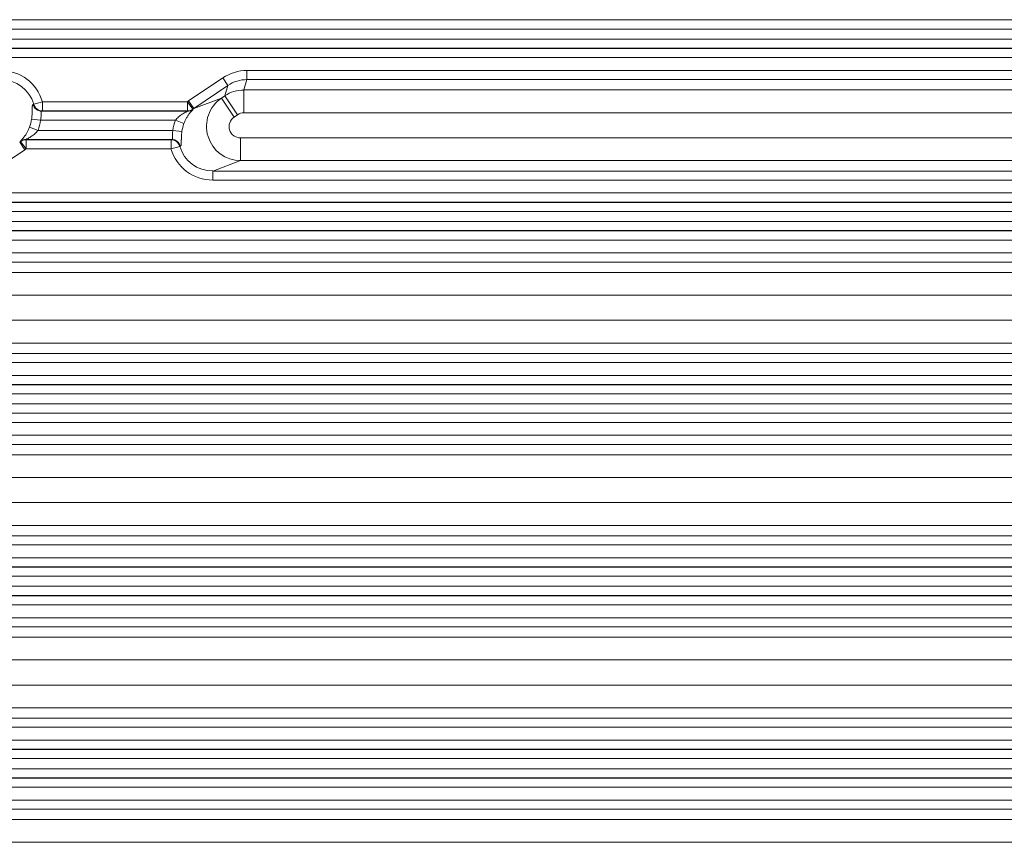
# Model space of a CAD drawing. Header units: millimetres. Extents: x 990 to 1811, y 0 to 562.
# Tile 74 of 256: x 1297 to 1318, y 333 to 351. Entities that reach past the tile are written whole.
import ezdxf

# ---------------------------------------------------------------- set-up
doc = ezdxf.new("R2010")
doc.units = ezdxf.units.MM
doc.layers.add('1', color=7, linetype='Continuous', true_color=0xffffff)

msp = doc.modelspace()

# ---------------------------------------------------------------- linework, layer by layer
at = {"layer": '1', "color": 7, "linetype": 'Continuous', "lineweight": 18}
for p, q in [((1217.084, 350.948), (1350.757, 350.948)), ((1350.753, 350.954), (1217.088, 350.954)), ((1350.763, 350.748), (1217.078, 350.748)), ((1217.078, 350.528), (1350.763, 350.528)), ((1350.757, 350.328), (1217.084, 350.328)), ((1229.197, 350.322), (1338.644, 350.322)), ((1338.644, 350.122), (1229.197, 350.122)), ((1301.815, 349.84), (1336.385, 349.84)), ((1301.815, 349.84), (1301.815, 349.64)), ((1300.536, 349.173), (1301.284, 349.677)), ((1301.396, 349.512), (1300.648, 349.007)), ((1301.284, 349.677), (1301.396, 349.512)), ((1301.33, 349.285), (1301.396, 349.512)), ((1301.815, 349.64), (1301.749, 349.413)), ((1336.385, 349.64), (1301.815, 349.64)), ((1301.749, 349.413), (1334.734, 349.413)), ((1301.749, 349.413), (1301.749, 348.914)), ((1297.121, 349.093), (1297.138, 349.1)), ((1297.328, 349.154), (1297.138, 349.1)), ((1297.328, 349.154), (1300.51, 349.154)), ((1297.328, 349.154), (1297.328, 348.954)), ((1300.51, 349.154), (1300.51, 348.954)), ((1300.51, 349.154), (1300.627, 348.992)), ((1300.536, 349.173), (1300.648, 349.007)), ((1300.648, 349.007), (1301.254, 349.234)), ((1301.254, 349.234), (1301.33, 349.285)), ((1301.254, 349.234), (1301.534, 348.82)), ((1301.33, 349.285), (1301.61, 348.871)), ((1297.328, 348.954), (1297.311, 348.948)), ((1297.311, 348.948), (1300.51, 348.948)), ((1300.51, 348.954), (1297.328, 348.954)), ((1301.61, 348.871), (1301.534, 348.82)), ((1334.734, 348.914), (1301.749, 348.914)), ((1297.287, 348.748), (1297.09, 348.774)), ((1300.247, 348.748), (1297.287, 348.748)), ((1300.247, 348.748), (1300.432, 348.677)), ((1297.231, 348.528), (1297.045, 348.599)), ((1297.231, 348.528), (1300.191, 348.528)), ((1300.191, 348.528), (1300.387, 348.502)), ((1296.941, 348.103), (1296.829, 348.269)), ((1296.968, 348.122), (1296.85, 348.284)), ((1300.166, 348.328), (1296.968, 348.328)), ((1296.968, 348.122), (1296.968, 348.322)), ((1296.968, 348.322), (1300.149, 348.322)), ((1300.149, 348.322), (1300.166, 348.328)), ((1300.149, 348.122), (1300.149, 348.322)), ((1301.673, 347.863), (1301.673, 348.363)), ((1301.673, 348.363), (1334.734, 348.363)), ((1296.941, 348.103), (1296.193, 347.599)), ((1300.149, 348.122), (1296.968, 348.122)), ((1300.149, 348.122), (1300.339, 348.176)), ((1300.356, 348.183), (1300.339, 348.176)), ((1301.673, 347.863), (1301.065, 347.636)), ((1334.734, 347.863), (1301.673, 347.863)), ((1301.065, 347.436), (1301.065, 347.636)), ((1301.065, 347.636), (1336.385, 347.636)), ((1336.385, 347.436), (1301.065, 347.436)), ((1231.044, 347.154), (1336.797, 347.154)), ((1336.634, 346.954), (1231.207, 346.954)), ((1231.447, 346.948), (1336.394, 346.948)), ((1336.394, 346.748), (1231.447, 346.748)), ((1231.447, 346.528), (1336.394, 346.528)), ((1231.207, 346.322), (1336.634, 346.322)), ((1336.394, 346.328), (1231.447, 346.328)), ((1336.797, 346.122), (1231.044, 346.122)), ((1295.888, 345.84), (1336.385, 345.84)), ((1336.385, 345.64), (1295.888, 345.64)), ((1295.822, 345.413), (1334.734, 345.413)), ((1334.734, 344.914), (1295.822, 344.914)), ((1295.745, 344.363), (1334.734, 344.363)), ((1334.734, 343.863), (1295.745, 343.863)), ((1295.138, 343.636), (1336.385, 343.636)), ((1336.385, 343.436), (1295.138, 343.436)), ((1231.044, 343.154), (1336.797, 343.154)), ((1336.634, 342.954), (1231.207, 342.954)), ((1231.447, 342.948), (1336.394, 342.948)), ((1336.394, 342.748), (1231.447, 342.748)), ((1231.447, 342.528), (1336.394, 342.528)), ((1231.207, 342.322), (1336.634, 342.322)), ((1336.394, 342.328), (1231.447, 342.328)), ((1336.797, 342.122), (1231.044, 342.122)), ((1289.961, 341.84), (1336.385, 341.84)), ((1336.385, 341.64), (1289.961, 341.64)), ((1289.895, 341.413), (1334.734, 341.413)), ((1334.734, 340.914), (1289.895, 340.914)), ((1289.818, 340.363), (1334.734, 340.363)), ((1334.734, 339.863), (1289.818, 339.863)), ((1289.211, 339.636), (1336.385, 339.636)), ((1336.385, 339.436), (1289.211, 339.436)), ((1231.044, 339.154), (1336.797, 339.154)), ((1336.634, 338.954), (1231.207, 338.954)), ((1231.447, 338.948), (1336.394, 338.948)), ((1336.394, 338.748), (1231.447, 338.748)), ((1231.447, 338.528), (1336.394, 338.528)), ((1231.207, 338.322), (1336.634, 338.322)), ((1336.394, 338.328), (1231.447, 338.328)), ((1336.797, 338.122), (1231.044, 338.122)), ((1289.211, 337.84), (1336.385, 337.84)), ((1336.385, 337.64), (1289.211, 337.64)), ((1289.818, 337.413), (1334.734, 337.413)), ((1334.734, 336.914), (1289.818, 336.914)), ((1289.895, 336.363), (1334.734, 336.363)), ((1334.734, 335.863), (1289.895, 335.863)), ((1289.961, 335.636), (1336.385, 335.636)), ((1336.385, 335.436), (1289.961, 335.436)), ((1231.044, 335.154), (1336.797, 335.154)), ((1336.634, 334.954), (1231.207, 334.954)), ((1231.447, 334.948), (1336.394, 334.948)), ((1336.394, 334.748), (1231.447, 334.748)), ((1231.447, 334.528), (1336.394, 334.528)), ((1231.207, 334.322), (1336.634, 334.322)), ((1336.394, 334.328), (1231.447, 334.328)), ((1336.797, 334.122), (1231.044, 334.122)), ((1295.138, 333.84), (1336.385, 333.84)), ((1336.385, 333.64), (1295.138, 333.64)), ((1295.745, 333.413), (1334.734, 333.413)), ((1334.734, 332.914), (1295.745, 332.914))]:
    msp.add_line(p, q, dxfattribs=at)
for centre, major_axis, ratio, start_param, end_param in [((1296.405, 348.889), (0.9, 0.337), 0.988999, 6.204361, 7.492344), ((1301.815, 348.889), (0.266, 0.914), 0.998514, 0.282449, 0.87576), ((1296.405, 348.889), (0.714, 0.267), 0.983262, 6.204361, 7.492344), ((1301.815, 348.889), (0.21, 0.722), 0.997724, 0.282449, 0.87576), ((1301.749, 348.663), (-0.72, 0.209), 0.999505, 4.994838, 5.588149), ((1297.311, 349.148), (-0.07, 0.187), 0.988999, 1.491972, 2.779955), ((1297.328, 349.154), (-0.07, 0.187), 0.988999, 1.491972, 2.779955), ((1301.072, 348.388), (-0.9, -0.337), 0.988999, 4.950565, 4.984586), ((1301.675, 348.613), (-0.263, 0.702), 0.996374, 0.238176, 2.779955), ((1302.097, 348.571), (-1.586, 0.391), 0.171067, 0.026958, 0.049124), ((1300.51, 349.154), (0.199, -0.017), 0.99862, 4.797516, 5.424288), ((1300.51, 349.148), (0.2, 0.008), 0.998628, 4.674171, 5.322772), ((1301.072, 348.388), (0.714, 0.267), 0.983263, 1.808993, 1.843014), ((1302.097, 348.771), (-1.476, 0.238), 0.094824, 0.107238, 0.129404), ((1301.749, 348.663), (0.07, 0.24), 0.998514, 0.282449, 0.87576), ((1296.335, 348.862), (0.714, 0.267), 0.983262, 5.562209, 5.8013), ((1296.335, 348.862), (0.9, 0.337), 0.988999, 5.562209, 5.8013), ((1301.142, 348.414), (-0.9, -0.337), 0.988999, 5.562209, 5.8013), ((1301.142, 348.414), (0.714, 0.267), 0.983262, 2.420616, 2.659707), ((1301.675, 348.613), (-0.237, -0.089), 0.988999, 4.950565, 7.492344), ((1296.405, 348.889), (0.714, 0.267), 0.983263, 4.950582, 4.984603), ((1296.968, 348.128), (-0.2, -0.008), 0.998628, 4.674171, 5.322772), ((1295.381, 348.505), (-1.476, 0.238), 0.094824, 3.24883, 3.270996), ((1296.968, 348.122), (-0.199, 0.017), 0.99862, 4.797516, 5.424288), ((1295.381, 348.705), (-1.586, 0.391), 0.171067, 3.168551, 3.190717), ((1300.149, 348.122), (0.07, -0.187), 0.988999, 1.491972, 2.779955), ((1300.166, 348.128), (0.07, -0.187), 0.988999, 1.491972, 2.779955), ((1296.405, 348.889), (0.9, 0.337), 0.988999, 4.950565, 4.984586), ((1301.072, 348.388), (-0.9, -0.337), 0.988999, 6.204361, 7.492344), ((1301.072, 348.388), (0.714, 0.267), 0.983262, 3.062768, 4.350752)]:
    msp.add_ellipse(centre, major_axis=major_axis, ratio=ratio, start_param=start_param, end_param=end_param, dxfattribs=at)
for points, knots in [([(1297.09, 348.774), (1297.091, 348.785), (1297.093, 348.797), (1297.095, 348.819), (1297.096, 348.83), (1297.099, 348.863), (1297.1, 348.884), (1297.101, 348.914), (1297.101, 348.923), (1297.102, 348.942), (1297.102, 348.95), (1297.102, 348.976), (1297.103, 348.991), (1297.103, 349.012), (1297.103, 349.018), (1297.104, 349.03), (1297.104, 349.036), (1297.105, 349.052), (1297.106, 349.061), (1297.108, 349.072), (1297.109, 349.075), (1297.111, 349.081), (1297.112, 349.083), (1297.115, 349.09), (1297.118, 349.092), (1297.121, 349.093)], [0, 0, 0, 0, 0.0625, 0.0625, 0.125, 0.125, 0.25, 0.25, 0.3125, 0.3125, 0.375, 0.375, 0.5, 0.5, 0.5625, 0.5625, 0.625, 0.625, 0.75, 0.75, 0.8125, 0.8125, 0.875, 0.875, 1, 1, 1, 1]), ([(1297.311, 348.948), (1297.308, 348.947), (1297.305, 348.946), (1297.302, 348.941), (1297.301, 348.939), (1297.3, 348.935), (1297.299, 348.933), (1297.298, 348.925), (1297.297, 348.919), (1297.297, 348.904), (1297.298, 348.895), (1297.298, 348.877), (1297.299, 348.867), (1297.299, 348.851), (1297.299, 348.845), (1297.299, 348.834), (1297.298, 348.828), (1297.297, 348.81), (1297.296, 348.798), (1297.292, 348.773), (1297.29, 348.761), (1297.287, 348.748)], [0, 0, 0, 0, 0.125, 0.125, 0.1875, 0.1875, 0.25, 0.25, 0.375, 0.375, 0.5, 0.5, 0.625, 0.625, 0.6875, 0.6875, 0.75, 0.75, 0.875, 0.875, 1, 1, 1, 1]), ([(1300.247, 348.748), (1300.257, 348.762), (1300.268, 348.775), (1300.291, 348.799), (1300.303, 348.811), (1300.328, 348.833), (1300.34, 348.843), (1300.365, 348.862), (1300.378, 348.871), (1300.404, 348.888), (1300.416, 348.896), (1300.441, 348.911), (1300.453, 348.918), (1300.47, 348.927), (1300.476, 348.93), (1300.486, 348.935), (1300.491, 348.937), (1300.499, 348.942), (1300.503, 348.944), (1300.508, 348.947), (1300.51, 348.948), (1300.51, 348.948)], [0, 0, 0, 0, 0.125, 0.125, 0.25, 0.25, 0.375, 0.375, 0.5, 0.5, 0.625, 0.625, 0.75, 0.75, 0.8125, 0.8125, 0.875, 0.875, 0.9375, 0.9375, 1, 1, 1, 1]), ([(1300.63, 348.989), (1300.631, 348.988), (1300.63, 348.985), (1300.622, 348.977), (1300.617, 348.971), (1300.607, 348.96), (1300.603, 348.956), (1300.595, 348.946), (1300.59, 348.941), (1300.577, 348.926), (1300.567, 348.914), (1300.551, 348.894), (1300.546, 348.887), (1300.535, 348.872), (1300.53, 348.864), (1300.513, 348.839), (1300.503, 348.822), (1300.486, 348.793), (1300.481, 348.783), (1300.471, 348.763), (1300.46, 348.743), (1300.451, 348.721), (1300.441, 348.699), (1300.437, 348.688), (1300.432, 348.677)], [0, 0, 0, 0, 0.125, 0.125, 0.25, 0.25, 0.3125, 0.3125, 0.375, 0.375, 0.5, 0.5, 0.5625, 0.5625, 0.625, 0.625, 0.75, 0.75, 0.8125, 0.8125, 0.875, 0.9375, 0.9375, 1, 1, 1, 1]), ([(1296.847, 348.288), (1296.846, 348.288), (1296.848, 348.291), (1296.855, 348.299), (1296.86, 348.305), (1296.871, 348.317), (1296.875, 348.321), (1296.883, 348.33), (1296.887, 348.335), (1296.901, 348.35), (1296.911, 348.362), (1296.926, 348.383), (1296.931, 348.39), (1296.942, 348.405), (1296.948, 348.412), (1296.964, 348.437), (1296.975, 348.454), (1296.991, 348.483), (1296.996, 348.493), (1297.007, 348.513), (1297.017, 348.534), (1297.027, 348.555), (1297.036, 348.577), (1297.041, 348.588), (1297.045, 348.599)], [0, 0, 0, 0, 0.125, 0.125, 0.25, 0.25, 0.3125, 0.3125, 0.375, 0.375, 0.5, 0.5, 0.5625, 0.5625, 0.625, 0.625, 0.75, 0.75, 0.8125, 0.8125, 0.875, 0.9375, 0.9375, 1, 1, 1, 1]), ([(1297.231, 348.528), (1297.22, 348.514), (1297.209, 348.502), (1297.186, 348.477), (1297.174, 348.465), (1297.15, 348.443), (1297.137, 348.433), (1297.112, 348.414), (1297.099, 348.405), (1297.074, 348.388), (1297.061, 348.38), (1297.036, 348.365), (1297.024, 348.359), (1297.007, 348.349), (1297.002, 348.347), (1296.991, 348.341), (1296.986, 348.339), (1296.978, 348.334), (1296.974, 348.333), (1296.969, 348.33), (1296.968, 348.329), (1296.968, 348.328)], [0, 0, 0, 0, 0.125, 0.125, 0.25, 0.25, 0.375, 0.375, 0.5, 0.5, 0.625, 0.625, 0.75, 0.75, 0.8125, 0.8125, 0.875, 0.875, 0.9375, 0.9375, 1, 1, 1, 1]), ([(1300.166, 348.328), (1300.17, 348.329), (1300.172, 348.331), (1300.175, 348.335), (1300.176, 348.337), (1300.178, 348.341), (1300.178, 348.343), (1300.18, 348.351), (1300.18, 348.358), (1300.18, 348.372), (1300.18, 348.381), (1300.179, 348.399), (1300.179, 348.409), (1300.179, 348.425), (1300.179, 348.431), (1300.179, 348.442), (1300.179, 348.448), (1300.18, 348.466), (1300.181, 348.478), (1300.185, 348.503), (1300.188, 348.515), (1300.191, 348.528)], [0, 0, 0, 0, 0.125, 0.125, 0.1875, 0.1875, 0.25, 0.25, 0.375, 0.375, 0.5, 0.5, 0.625, 0.625, 0.6875, 0.6875, 0.75, 0.75, 0.875, 0.875, 1, 1, 1, 1]), ([(1300.387, 348.502), (1300.386, 348.491), (1300.385, 348.48), (1300.382, 348.457), (1300.381, 348.446), (1300.379, 348.413), (1300.378, 348.392), (1300.376, 348.363), (1300.376, 348.353), (1300.376, 348.335), (1300.375, 348.326), (1300.375, 348.3), (1300.375, 348.285), (1300.374, 348.265), (1300.374, 348.258), (1300.374, 348.246), (1300.373, 348.24), (1300.372, 348.225), (1300.371, 348.216), (1300.369, 348.205), (1300.368, 348.201), (1300.367, 348.196), (1300.366, 348.193), (1300.362, 348.187), (1300.359, 348.184), (1300.356, 348.183)], [0, 0, 0, 0, 0.0625, 0.0625, 0.125, 0.125, 0.25, 0.25, 0.3125, 0.3125, 0.375, 0.375, 0.5, 0.5, 0.5625, 0.5625, 0.625, 0.625, 0.75, 0.75, 0.8125, 0.8125, 0.875, 0.875, 1, 1, 1, 1])]:
    msp.add_open_spline(points, degree=3, knots=knots, dxfattribs=at)

doc.saveas('drawing.dxf')
